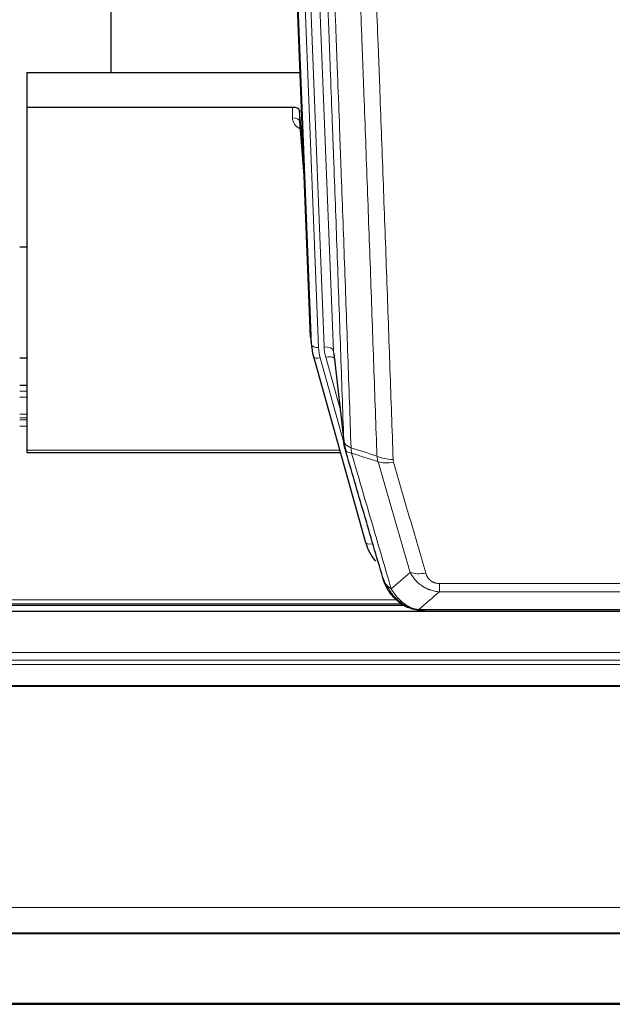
# Model space of a CAD drawing. Header units: inches. Extents: x 0 to 23760, y -13 to 16800.
# Tile 8 of 247: x 2997 to 3249, y 5249 to 5667. Entities that reach past the tile are written whole.
import ezdxf

# ---------------------------------------------------------------- set-up
doc = ezdxf.new("R2010")
doc.units = ezdxf.units.IN
doc.layers.add('1', color=7, linetype='Continuous', true_color=0xffffff)
doc.layers.add('254', color=7, linetype='Continuous', true_color=0xffffff)

msp = doc.modelspace()

# ---------------------------------------------------------------- linework, layer by layer
at = {"layer": '1', "color": 2, "linetype": 'Continuous', "lineweight": 25}
for p, q in [((3035.764, 5871.152), (3035.764, 5644.351)), ((3120.7, 5532.057), (3108.127, 5851.42)), ((3000.104, 5644.344), (3116.279, 5644.344)), ((3000.104, 5644.344), (3000.104, 5629.535)), ((3113.007, 5629.535), (3000.104, 5629.535)), ((3000.104, 5629.535), (3000.104, 5484.066)), ((3116.006, 5628.284), (3115.995, 5623.707)), ((3117.828, 5605.002), (3116.006, 5628.284)), ((3116.002, 5623.528), (3118.209, 5595.329)), ((3000.14, 5570.261), (2997.168, 5570.261)), ((3120.822, 5530.472), (3121.196, 5527.214)), ((3121.858, 5523.847), (3121.877, 5523.751)), ((3121.877, 5523.751), (3144.051, 5444.865)), ((3130.497, 5525.071), (3134.913, 5486.552)), ((3000.149, 5511.515), (2997.176, 5511.515)), ((3000.104, 5484.066), (3000.104, 5483.035)), ((3000.104, 5483.035), (3133.323, 5483.035)), ((2836.181, 5418.279), (3160.103, 5418.279)), ((3162.102, 5417.249), (3162.002, 5417.278)), ((3500.604, 5415.582), (2438.008, 5415.582)), ((3169.044, 5415.773), (3387.165, 5415.773)), ((2125.604, 5279.089), (3500.604, 5279.089)), ((2125.604, 5278.907), (3500.604, 5278.907)), ((2125.604, 5248.779), (3500.604, 5248.779))]:
    msp.add_line(p, q, dxfattribs=at)
at = {"layer": '1', "color": 110, "linetype": 'Continuous', "lineweight": 13}
for p, q in [((3117.341, 5858.138), (3130.407, 5526.244)), ((3113.597, 5853.454), (3126.415, 5527.871)), ((3121.074, 5528.799), (3108.375, 5851.362)), ((3111.31, 5851.63), (3124.068, 5527.579)), ((3112.997, 5625.118), (3113.007, 5629.535)), ((3115.995, 5623.707), (3118.202, 5595.52)), ((3120.7, 5532.057), (3121.074, 5528.799)), ((3130.407, 5526.244), (3134.784, 5488.064)), ((3124.765, 5523.177), (3134.838, 5487.343)), ((3133.138, 5502.032), (3127.112, 5523.47)), ((2997.176, 5511.459), (3000.149, 5511.459)), ((2997.176, 5509.011), (3000.149, 5509.011)), ((2997.176, 5506.533), (3000.149, 5506.533)), ((2997.176, 5499.343), (3000.149, 5499.343)), ((2997.176, 5497.691), (3000.149, 5497.691)), ((2997.176, 5496.906), (3000.149, 5496.906)), ((2997.176, 5494.208), (3000.149, 5494.208)), ((3000.104, 5484.066), (3133.036, 5484.066)), ((3142.214, 5461.103), (3146.939, 5444.291)), ((3175.433, 5423.904), (3175.433, 5427.437)), ((3175.433, 5427.437), (3380.776, 5427.437)), ((3380.776, 5423.904), (3175.433, 5423.904)), ((2836.999, 5418.84), (3159.285, 5418.84)), ((2838.931, 5420.453), (3157.279, 5420.453)), ((3162.002, 5417.278), (3161.933, 5417.435)), ((3166.702, 5416.436), (3389.507, 5416.436)), ((2432.745, 5398.125), (3500.604, 5398.125)), ((2431.219, 5393.039), (3500.604, 5393.039)), ((2431.757, 5394.883), (3500.604, 5394.883)), ((2428.512, 5384.126), (3500.604, 5384.126)), ((2428.383, 5383.681), (3500.604, 5383.681)), ((2125.604, 5289.854), (3500.604, 5289.854)), ((2125.604, 5249.324), (3500.604, 5249.324))]:
    msp.add_line(p, q, dxfattribs=at)
at = {"layer": '1', "color": 2, "linetype": 'Continuous', "lineweight": 25}
for centre, major_axis, ratio, start_param, end_param in [((3113.008, 5628.241), (3, 0), 0.4313147, 0.033781, 1.5709509), ((3147.721, 5532.901), (-27.037, -0.043), 0.8858289, 0.0334668, 0.0997972), ((3148.086, 5529.714), (-27.027, -0.37), 0.8864308, 0.02276, 0.2319114), ((3170.246, 5450.878), (-27.014, -0.465), 0.8900028, 0.2292736, 0.603805)]:
    msp.add_ellipse(centre, major_axis=major_axis, ratio=ratio, start_param=start_param, end_param=end_param, dxfattribs=at)
at = {"layer": '1', "color": 110, "linetype": 'Continuous', "lineweight": 13}
for centre, major_axis, ratio, start_param, end_param in [((3119, 5625.118), (-6.003, -0.046), 0.8757409, 6.2743462, 7.3700502), ((3112.997, 5623.664), (-3, 0.007), 0.4848086, 3.1763596, 4.7135294), ((3124.068, 5528.964), (2.998, 0.118), 0.4614673, 3.175787, 4.6942235), ((3148.086, 5528.329), (-24.033, -0.038), 0.8858289, 0.0334668, 0.2426182), ((3126.415, 5526.024), (3.997, 0.157), 0.4614673, 0.0341943, 1.5526308), ((3150.433, 5528.621), (-24.033, -0.038), 0.8858289, 0.0334668, 0.2426182), ((3124.765, 5524.563), (2.888, 0.812), 0.4480327, 3.1416079, 4.5871119), ((3127.112, 5521.623), (3.851, 1.082), 0.4480327, 0.2500116, 1.4455193), ((3155.737, 5485.714), (-9.994, -0.345), 0.559112, 0.7940626, 1.551472), ((3155.925, 5484.542), (-9.604, -2.788), 0.5442898, 0.6684637, 1.414101), ((3146.939, 5445.676), (2.888, 0.812), 0.4480327, 3.1416079, 4.5871119), ((3169.586, 5437.659), (-9.598, -2.808), 0.562843, 0.6646512, 1.4076092)]:
    msp.add_ellipse(centre, major_axis=major_axis, ratio=ratio, start_param=start_param, end_param=end_param, dxfattribs=at)
for points, knots in [([(3134.784, 5488.064), (3134.339, 5500.911), (3133.433, 5526.762), (3132.026, 5566.006), (3131.056, 5592.48), (3130.501, 5607.459), (3130.44, 5609.125), (3130.316, 5612.458), (3130.13, 5617.462), (3129.693, 5629.161), (3129.315, 5639.229), (3128.997, 5647.643), (3128.933, 5649.327), (3128.805, 5652.697), (3128.613, 5657.754), (3128.163, 5669.578), (3127.773, 5679.751), (3126.987, 5700.146), (3125.924, 5727.473), (3124.283, 5768.868), (3123.158, 5796.732), (3122.588, 5810.732)], [0, 0, 0, 0, 0.125, 0.25, 0.375, 0.375, 0.390625, 0.390625, 0.40625, 0.4375, 0.5, 0.5, 0.515625, 0.515625, 0.53125, 0.5625, 0.625, 0.625, 0.75, 0.875, 1, 1, 1, 1]), ([(3125.644, 5808.952), (3126.215, 5794.899), (3127.343, 5766.928), (3128.988, 5725.377), (3130.055, 5697.945), (3130.843, 5677.472), (3131.234, 5667.261), (3131.686, 5655.393), (3131.878, 5650.316), (3132.006, 5646.933), (3132.07, 5645.243), (3132.389, 5636.797), (3132.769, 5626.69), (3133.206, 5614.947), (3133.393, 5609.924), (3133.517, 5606.578), (3133.579, 5604.906), (3134.135, 5589.87), (3135.108, 5563.295), (3136.519, 5523.901), (3137.427, 5497.952), (3137.873, 5485.055)], [0, 0, 0, 0, 0.125, 0.25, 0.375, 0.375, 0.4375, 0.46875, 0.484375, 0.484375, 0.5, 0.5, 0.5625, 0.59375, 0.609375, 0.609375, 0.625, 0.625, 0.75, 0.875, 1, 1, 1, 1]), ([(3148.87, 5481.487), (3148.432, 5494.184), (3147.54, 5519.729), (3146.618, 5545.576), (3145.915, 5565.074), (3145.679, 5571.593), (3145.203, 5584.667), (3144.962, 5591.223), (3144.236, 5610.947), (3143.744, 5624.167), (3143.12, 5640.781), (3142.994, 5644.108), (3142.743, 5650.77), (3142.364, 5660.775), (3141.981, 5670.817), (3141.209, 5690.95), (3140.166, 5717.924), (3138.556, 5758.776), (3137.454, 5786.272), (3136.896, 5800.084)], [0, 0, 0, 0, 0.125, 0.25, 0.25, 0.3125, 0.3125, 0.375, 0.375, 0.5, 0.5, 0.53125, 0.53125, 0.5625, 0.625, 0.625, 0.75, 0.875, 1, 1, 1, 1]), ([(3143.779, 5799.124), (3144.336, 5785.293), (3145.437, 5757.763), (3147.045, 5716.859), (3148.087, 5689.851), (3148.858, 5669.692), (3149.24, 5659.638), (3149.618, 5649.62), (3149.87, 5642.949), (3149.995, 5639.618), (3150.619, 5622.983), (3151.11, 5609.745), (3151.835, 5589.996), (3152.075, 5583.432), (3152.551, 5570.341), (3152.787, 5563.815), (3153.489, 5544.292), (3154.409, 5518.412), (3155.3, 5492.834), (3155.737, 5480.121)], [0, 0, 0, 0, 0.125, 0.25, 0.375, 0.375, 0.4375, 0.46875, 0.46875, 0.5, 0.5, 0.625, 0.625, 0.6875, 0.6875, 0.75, 0.75, 0.875, 1, 1, 1, 1]), ([(3134.784, 5488.064), (3134.785, 5488.056), (3134.786, 5488.04), (3134.789, 5488.016), (3134.793, 5487.993), (3134.796, 5487.969), (3134.8, 5487.945), (3134.804, 5487.922), (3134.809, 5487.898), (3134.813, 5487.875), (3134.818, 5487.851), (3134.823, 5487.827), (3134.828, 5487.804), (3134.834, 5487.78), (3134.84, 5487.757), (3134.846, 5487.733), (3134.852, 5487.71), (3134.859, 5487.686), (3134.866, 5487.663), (3134.873, 5487.64), (3134.88, 5487.616), (3134.888, 5487.593), (3134.896, 5487.57), (3134.904, 5487.546), (3134.912, 5487.523), (3134.921, 5487.5), (3134.93, 5487.476), (3134.939, 5487.453), (3134.948, 5487.43), (3134.958, 5487.407), (3134.968, 5487.384), (3134.978, 5487.361), (3134.988, 5487.338), (3134.999, 5487.315), (3135.01, 5487.292), (3135.021, 5487.269), (3135.032, 5487.246), (3135.044, 5487.223), (3135.056, 5487.2), (3135.068, 5487.177), (3135.08, 5487.155), (3135.093, 5487.132), (3135.106, 5487.109), (3135.119, 5487.087), (3135.132, 5487.064), (3135.146, 5487.042), (3135.16, 5487.019), (3135.174, 5486.997), (3135.188, 5486.974), (3135.202, 5486.952), (3135.217, 5486.929), (3135.232, 5486.907), (3135.248, 5486.885), (3135.263, 5486.863), (3135.279, 5486.841), (3135.295, 5486.818), (3135.311, 5486.796), (3135.328, 5486.774), (3135.345, 5486.752), (3135.362, 5486.731), (3135.379, 5486.709), (3135.396, 5486.687), (3135.414, 5486.665), (3135.432, 5486.643), (3135.45, 5486.622), (3135.469, 5486.6), (3135.487, 5486.579), (3135.506, 5486.557), (3135.525, 5486.536), (3135.545, 5486.514), (3135.564, 5486.493), (3135.584, 5486.472), (3135.604, 5486.451), (3135.624, 5486.43), (3135.645, 5486.409), (3135.666, 5486.388), (3135.693, 5486.36), (3135.727, 5486.327), (3135.768, 5486.289), (3135.809, 5486.25), (3135.852, 5486.212), (3135.895, 5486.174), (3135.939, 5486.136), (3135.984, 5486.099), (3136.029, 5486.062), (3136.076, 5486.025), (3136.123, 5485.989), (3136.171, 5485.952), (3136.219, 5485.917), (3136.269, 5485.881), (3136.319, 5485.846), (3136.37, 5485.811), (3136.422, 5485.776), (3136.474, 5485.742), (3136.527, 5485.708), (3136.581, 5485.675), (3136.636, 5485.642), (3136.691, 5485.609), (3136.747, 5485.576), (3136.804, 5485.544), (3136.861, 5485.512), (3136.92, 5485.481), (3136.978, 5485.45), (3137.038, 5485.419), (3137.098, 5485.389), (3137.159, 5485.359), (3137.221, 5485.329), (3137.283, 5485.3), (3137.346, 5485.271), (3137.41, 5485.243), (3137.474, 5485.215), (3137.539, 5485.187), (3137.604, 5485.16), (3137.671, 5485.133), (3137.737, 5485.107), (3137.805, 5485.081), (3137.85, 5485.064), (3137.873, 5485.055)], [0, 0, 0, 0, 0.0066687, 0.0133374, 0.0200061, 0.0266746, 0.0333432, 0.0400116, 0.0466801, 0.0533484, 0.0600168, 0.066685, 0.0733532, 0.0800214, 0.0866895, 0.0933575, 0.1000255, 0.1066935, 0.1133614, 0.1200292, 0.126697, 0.1333647, 0.1400324, 0.1467001, 0.1533676, 0.1600352, 0.1667026, 0.1733701, 0.1800374, 0.1867047, 0.193372, 0.2000392, 0.2067064, 0.2133735, 0.2200405, 0.2267075, 0.2333745, 0.2400414, 0.2467082, 0.253375, 0.2600418, 0.2667085, 0.2733751, 0.2800417, 0.2867082, 0.2933747, 0.3000412, 0.3067075, 0.3133739, 0.3200401, 0.3267064, 0.3333725, 0.3400387, 0.3467047, 0.3533708, 0.3600367, 0.3667026, 0.3733685, 0.3800343, 0.3867001, 0.3933658, 0.4000315, 0.4066971, 0.4133626, 0.4200281, 0.4266936, 0.433359, 0.4400243, 0.4466896, 0.4533549, 0.4600201, 0.4666852, 0.4733503, 0.4800154, 0.4866804, 0.4933453, 0.5000102, 0.5125098, 0.5250093, 0.5375088, 0.5500082, 0.5625077, 0.5750071, 0.5875066, 0.600006, 0.6125054, 0.6250049, 0.6375043, 0.6500037, 0.6625032, 0.6750026, 0.6875021, 0.7000016, 0.7125011, 0.7250006, 0.7375001, 0.7499997, 0.7624993, 0.7749989, 0.7874985, 0.7999982, 0.812498, 0.8249977, 0.8374975, 0.8499974, 0.8624973, 0.8749972, 0.8874972, 0.8999973, 0.9124974, 0.9249976, 0.9374978, 0.9499981, 0.9624985, 0.9749989, 0.9874994, 1, 1, 1, 1]), ([(3135.34, 5484.613), (3135.361, 5484.367), (3135.439, 5484.136), (3135.702, 5483.716), (3135.888, 5483.528), (3136.36, 5483.206), (3136.645, 5483.072), (3137.304, 5482.869), (3137.676, 5482.799), (3138.085, 5482.765)], [0, 0, 0, 0, 0.25, 0.25, 0.5, 0.5, 0.75, 0.75, 1, 1, 1, 1]), ([(3138.085, 5482.765), (3138.01, 5483.137), (3137.968, 5483.509), (3137.909, 5484.267), (3137.894, 5484.654), (3137.873, 5485.055)], [0, 0, 0, 0, 0.5, 0.5, 1, 1, 1, 1]), ([(3138.085, 5482.765), (3140.907, 5473.071), (3143.723, 5463.424), (3147.936, 5449.021), (3149.339, 5444.231), (3152.142, 5434.676), (3153.541, 5429.909), (3154.939, 5425.155)], [0, 0, 0, 0, 0.5, 0.5, 0.75, 0.75, 1, 1, 1, 1]), ([(3155.925, 5478.943), (3155.869, 5479.137), (3155.825, 5479.332), (3155.763, 5479.724), (3155.744, 5479.922), (3155.737, 5480.121)], [0, 0, 0, 0, 0.5, 0.5, 1, 1, 1, 1]), ([(3163.006, 5432.117), (3161.871, 5436.003), (3160.734, 5439.897), (3158.459, 5447.699), (3157.32, 5451.608), (3153.901, 5463.358), (3151.617, 5471.221), (3149.329, 5479.114)], [0, 0, 0, 0, 0.25, 0.25, 0.5, 0.5, 1, 1, 1, 1]), ([(3155.925, 5478.943), (3158.21, 5471.038), (3160.492, 5463.163), (3163.907, 5451.395), (3165.044, 5447.479), (3167.317, 5439.664), (3168.452, 5435.765), (3169.586, 5431.872)], [0, 0, 0, 0, 0.5, 0.5, 0.75, 0.75, 1, 1, 1, 1]), ([(3175.433, 5423.904), (3175.098, 5423.927), (3174.765, 5423.96), (3174.102, 5424.048), (3173.774, 5424.101), (3172.798, 5424.293), (3172.16, 5424.462), (3171.457, 5424.699), (3171.38, 5424.726), (3171.224, 5424.781), (3171.147, 5424.809), (3170.915, 5424.896), (3170.762, 5424.956), (3170.308, 5425.144), (3169.713, 5425.414), (3169.14, 5425.721), (3168.719, 5425.966), (3168.51, 5426.093), (3168.305, 5426.224), (3168.169, 5426.313), (3168.101, 5426.358), (3167.495, 5426.767), (3166.987, 5427.163), (3166.268, 5427.802), (3166.036, 5428.023), (3165.697, 5428.365), (3165.586, 5428.481), (3165.368, 5428.717), (3165.26, 5428.836), (3164.733, 5429.442), (3164.345, 5429.948), (3163.63, 5431.002), (3163.303, 5431.55), (3163.006, 5432.117)], [0, 0, 0, 0, 0.0625, 0.0625, 0.125, 0.125, 0.25, 0.25, 0.265625, 0.265625, 0.28125, 0.28125, 0.3125, 0.3125, 0.375, 0.4375, 0.4375, 0.46875, 0.484375, 0.484375, 0.5, 0.5, 0.625, 0.625, 0.6875, 0.6875, 0.71875, 0.71875, 0.75, 0.75, 0.875, 0.875, 1, 1, 1, 1]), ([(3175.433, 5427.437), (3175.25, 5427.437), (3175.068, 5427.443), (3174.704, 5427.469), (3174.524, 5427.489), (3174.169, 5427.543), (3173.994, 5427.577), (3173.647, 5427.659), (3173.476, 5427.707), (3173.265, 5427.777), (3173.223, 5427.792), (3173.139, 5427.822), (3173.015, 5427.868), (3172.893, 5427.918), (3172.655, 5428.023), (3172.347, 5428.176), (3172.06, 5428.355), (3171.886, 5428.474), (3171.852, 5428.498), (3171.784, 5428.548), (3171.75, 5428.573), (3171.65, 5428.649), (3171.586, 5428.701), (3171.396, 5428.86), (3171.277, 5428.97), (3171.05, 5429.198), (3170.943, 5429.316), (3170.74, 5429.559), (3170.645, 5429.684), (3170.532, 5429.845), (3170.509, 5429.877), (3170.465, 5429.942), (3170.444, 5429.975), (3170.38, 5430.073), (3170.339, 5430.139), (3170.22, 5430.338), (3170.147, 5430.473), (3170.01, 5430.745), (3169.946, 5430.883), (3169.77, 5431.3), (3169.67, 5431.584), (3169.586, 5431.872)], [0, 0, 0, 0, 0.0625, 0.0625, 0.125, 0.125, 0.1875, 0.1875, 0.25, 0.25, 0.265625, 0.265625, 0.28125, 0.3125, 0.3125, 0.375, 0.4375, 0.4375, 0.453125, 0.453125, 0.46875, 0.46875, 0.5, 0.5, 0.5625, 0.5625, 0.625, 0.625, 0.6875, 0.6875, 0.703125, 0.703125, 0.71875, 0.71875, 0.75, 0.75, 0.8125, 0.8125, 0.875, 0.875, 1, 1, 1, 1]), ([(3152.021, 5428.07), (3152.178, 5427.785), (3152.358, 5427.509), (3152.762, 5426.98), (3152.987, 5426.727), (3153.232, 5426.485)], [0, 0, 0, 0, 0.5, 0.5, 1, 1, 1, 1]), ([(3156.89, 5421.16), (3156.519, 5421.549), (3156.162, 5421.955), (3154.801, 5423.638), (3153.93, 5425.032), (3153.232, 5426.485)], [0, 0, 0, 0, 0.25, 0.25, 1, 1, 1, 1]), ([(3153.232, 5426.485), (3153.478, 5426.238), (3153.744, 5426.003), (3154.315, 5425.559), (3154.618, 5425.35), (3154.939, 5425.155)], [0, 0, 0, 0, 0.5, 0.5, 1, 1, 1, 1]), ([(3158.114, 5420.948), (3157.816, 5421.264), (3157.525, 5421.592), (3156.398, 5422.942), (3155.632, 5424.04), (3154.939, 5425.155)], [0, 0, 0, 0, 0.25, 0.25, 1, 1, 1, 1]), ([(3155.904, 5421.645), (3155.935, 5421.619), (3155.967, 5421.592), (3156.102, 5421.491), (3156.215, 5421.421), (3156.464, 5421.299), (3156.601, 5421.247), (3156.792, 5421.187), (3156.841, 5421.173), (3156.89, 5421.16)], [0, 0, 0, 0, 0.125, 0.125, 0.5, 0.5, 0.875, 0.875, 1, 1, 1, 1]), ([(3156.89, 5421.16), (3156.989, 5421.134), (3157.09, 5421.111), (3157.347, 5421.06), (3157.504, 5421.037), (3157.815, 5420.993), (3157.968, 5420.972), (3158.114, 5420.948)], [0, 0, 0, 0, 0.25, 0.25, 0.625, 0.625, 1, 1, 1, 1]), ([(3162.084, 5417.829), (3161.903, 5417.926), (3161.725, 5418.028), (3161.018, 5418.453), (3160.503, 5418.811), (3159.509, 5419.597), (3159.03, 5420.026), (3158.415, 5420.634), (3158.264, 5420.79), (3158.114, 5420.948)], [0, 0, 0, 0, 0.125, 0.125, 0.5, 0.5, 0.875, 0.875, 1, 1, 1, 1]), ([(3161.933, 5417.435), (3161.932, 5417.465), (3161.933, 5417.497), (3161.947, 5417.583), (3161.963, 5417.638), (3162.011, 5417.742), (3162.043, 5417.791), (3162.084, 5417.829)], [0, 0, 0, 0, 0.25, 0.25, 0.625, 0.625, 1, 1, 1, 1]), ([(3166.702, 5416.436), (3165.481, 5416.538), (3164.305, 5416.832), (3162.811, 5417.458), (3162.444, 5417.634), (3162.084, 5417.829)], [0, 0, 0, 0, 0.75, 0.75, 1, 1, 1, 1]), ([(3167.572, 5415.915), (3167.454, 5415.942), (3167.344, 5415.973), (3167.095, 5416.06), (3166.97, 5416.121), (3166.784, 5416.263), (3166.723, 5416.344), (3166.702, 5416.436)], [0, 0, 0, 0, 0.25, 0.25, 0.625, 0.625, 1, 1, 1, 1])]:
    msp.add_open_spline(points, degree=3, knots=knots, dxfattribs=at)
at = {"layer": '1', "color": 2, "linetype": 'Continuous', "lineweight": 25}
for points, knots in [([(3135.34, 5484.613), (3135.335, 5484.63), (3135.325, 5484.665), (3135.31, 5484.717), (3135.294, 5484.771), (3135.279, 5484.825), (3135.264, 5484.881), (3135.248, 5484.938), (3135.233, 5484.996), (3135.218, 5485.055), (3135.202, 5485.115), (3135.187, 5485.176), (3135.171, 5485.239), (3135.156, 5485.302), (3135.141, 5485.367), (3135.126, 5485.433), (3135.111, 5485.5), (3135.096, 5485.568), (3135.081, 5485.638), (3135.066, 5485.708), (3135.051, 5485.78), (3135.037, 5485.853), (3135.023, 5485.926), (3135.009, 5486.002), (3134.995, 5486.078), (3134.981, 5486.155), (3134.968, 5486.234), (3134.947, 5486.36), (3134.921, 5486.53), (3134.893, 5486.736), (3134.869, 5486.929), (3134.85, 5487.106), (3134.834, 5487.268), (3134.821, 5487.415), (3134.811, 5487.548), (3134.803, 5487.665), (3134.797, 5487.767), (3134.793, 5487.853), (3134.789, 5487.925), (3134.787, 5487.981), (3134.785, 5488.022), (3134.784, 5488.048), (3134.784, 5488.06), (3134.784, 5488.064)], [0, 0, 0, 0, 0.0155037, 0.0313049, 0.0474035, 0.0637997, 0.0804935, 0.097485, 0.1147743, 0.1323613, 0.1502462, 0.1684289, 0.1869096, 0.2056883, 0.224765, 0.2441397, 0.2638126, 0.2837835, 0.3040527, 0.32462, 0.3454856, 0.3666494, 0.3881116, 0.409872, 0.4319308, 0.454288, 0.4769435, 0.4998975, 0.5635611, 0.6228928, 0.6778927, 0.7285606, 0.7748966, 0.8169007, 0.8545729, 0.8879131, 0.9169214, 0.9415977, 0.9619421, 0.9779545, 0.989635, 0.9969835, 1, 1, 1, 1]), ([(3151.382, 5429.844), (3150.052, 5434.366), (3148.719, 5438.899), (3146.052, 5447.986), (3144.716, 5452.54), (3140.705, 5466.232), (3138.026, 5475.402), (3135.34, 5484.613)], [0, 0, 0, 0, 0.25, 0.25, 0.5, 0.5, 1, 1, 1, 1]), ([(3151.382, 5429.844), (3151.44, 5429.534), (3151.522, 5429.229), (3151.735, 5428.637), (3151.866, 5428.348), (3152.021, 5428.07)], [0, 0, 0, 0, 0.5, 0.5, 1, 1, 1, 1]), ([(3155.414, 5422.347), (3155.403, 5422.36), (3155.379, 5422.386), (3155.344, 5422.426), (3155.309, 5422.467), (3155.273, 5422.508), (3155.237, 5422.55), (3155.2, 5422.593), (3155.163, 5422.637), (3155.126, 5422.681), (3155.088, 5422.726), (3155.05, 5422.771), (3155.012, 5422.818), (3154.973, 5422.865), (3154.934, 5422.913), (3154.894, 5422.961), (3154.855, 5423.011), (3154.815, 5423.061), (3154.774, 5423.111), (3154.733, 5423.163), (3154.692, 5423.215), (3154.651, 5423.268), (3154.609, 5423.322), (3154.568, 5423.377), (3154.525, 5423.432), (3154.483, 5423.489), (3154.44, 5423.546), (3154.397, 5423.604), (3154.354, 5423.662), (3154.311, 5423.722), (3154.267, 5423.782), (3154.223, 5423.843), (3154.179, 5423.905), (3154.135, 5423.967), (3154.09, 5424.031), (3154.046, 5424.095), (3154.001, 5424.16), (3153.956, 5424.226), (3153.911, 5424.293), (3153.866, 5424.361), (3153.82, 5424.429), (3153.775, 5424.498), (3153.729, 5424.569), (3153.683, 5424.64), (3153.637, 5424.712), (3153.591, 5424.784), (3153.545, 5424.858), (3153.499, 5424.932), (3153.453, 5425.008), (3153.407, 5425.084), (3153.361, 5425.161), (3153.315, 5425.239), (3153.268, 5425.318), (3153.222, 5425.398), (3153.176, 5425.479), (3153.13, 5425.561), (3153.084, 5425.643), (3153.037, 5425.727), (3152.991, 5425.811), (3152.945, 5425.897), (3152.899, 5425.983), (3152.854, 5426.07), (3152.808, 5426.158), (3152.762, 5426.247), (3152.717, 5426.337), (3152.672, 5426.428), (3152.626, 5426.52), (3152.581, 5426.613), (3152.537, 5426.706), (3152.492, 5426.801), (3152.448, 5426.897), (3152.404, 5426.993), (3152.36, 5427.091), (3152.316, 5427.189), (3152.273, 5427.289), (3152.229, 5427.389), (3152.187, 5427.491), (3152.144, 5427.593), (3152.102, 5427.696), (3152.06, 5427.801), (3152.019, 5427.906), (3151.977, 5428.012), (3151.937, 5428.119), (3151.896, 5428.227), (3151.856, 5428.337), (3151.817, 5428.447), (3151.778, 5428.558), (3151.739, 5428.67), (3151.701, 5428.783), (3151.663, 5428.897), (3151.626, 5429.012), (3151.59, 5429.128), (3151.554, 5429.245), (3151.518, 5429.363), (3151.483, 5429.482), (3151.449, 5429.601), (3151.415, 5429.722), (3151.393, 5429.803), (3151.382, 5429.844)], [0, 0, 0, 0, 0.0060657, 0.012223, 0.0184718, 0.0248123, 0.0312443, 0.0377679, 0.0443831, 0.0510899, 0.0578883, 0.0647782, 0.0717598, 0.0788329, 0.0859977, 0.093254, 0.1006019, 0.1080414, 0.1155725, 0.1231952, 0.1309095, 0.1387154, 0.1466129, 0.1546019, 0.1626826, 0.1708549, 0.1791188, 0.1874742, 0.1959213, 0.20446, 0.2130903, 0.2218121, 0.2306256, 0.2395307, 0.2485274, 0.2576156, 0.2667955, 0.276067, 0.2854301, 0.2948848, 0.3044311, 0.314069, 0.3237985, 0.3336196, 0.3435324, 0.3535367, 0.3636326, 0.3738202, 0.3840993, 0.3944701, 0.4049324, 0.4154864, 0.426132, 0.4368691, 0.4476979, 0.4586183, 0.4696303, 0.480734, 0.4919292, 0.503216, 0.5145945, 0.5260645, 0.5376262, 0.5492795, 0.5610244, 0.5728609, 0.584789, 0.5968087, 0.60892, 0.621123, 0.6334175, 0.6458037, 0.6582815, 0.6708509, 0.6835119, 0.6962645, 0.7091087, 0.7220445, 0.735072, 0.748191, 0.7614017, 0.774704, 0.7880979, 0.8015834, 0.8151605, 0.8288293, 0.8425896, 0.8564416, 0.8703852, 0.8844204, 0.8985472, 0.9127656, 0.9270756, 0.9414773, 0.9559705, 0.9705554, 0.9852319, 1, 1, 1, 1]), ([(3155.904, 5421.645), (3155.469, 5422.114), (3155.059, 5422.605), (3153.53, 5424.641), (3152.634, 5426.33), (3152.021, 5428.07)], [0, 0, 0, 0, 0.25, 0.25, 1, 1, 1, 1]), ([(3155.474, 5422.212), (3155.496, 5422.168), (3155.519, 5422.124), (3155.598, 5421.989), (3155.66, 5421.898), (3155.786, 5421.754), (3155.843, 5421.699), (3155.904, 5421.645)], [0, 0, 0, 0, 0.2280377, 0.2280377, 0.6912151, 0.6912151, 1, 1, 1, 1]), ([(3158.415, 5419.387), (3157.769, 5419.87), (3157.153, 5420.395), (3156.345, 5421.181), (3156.122, 5421.411), (3155.904, 5421.645)], [0, 0, 0, 0, 0.7159091, 0.7159091, 1, 1, 1, 1]), ([(3161.933, 5417.435), (3161.705, 5417.546), (3161.477, 5417.664), (3160.576, 5418.157), (3159.917, 5418.578), (3158.647, 5419.516), (3158.037, 5420.032), (3157.265, 5420.775), (3157.076, 5420.966), (3156.89, 5421.16)], [0, 0, 0, 0, 0.125, 0.125, 0.5, 0.5, 0.875, 0.875, 1, 1, 1, 1]), ([(3167.572, 5415.915), (3166.162, 5416.004), (3164.725, 5416.311), (3162.855, 5417.012), (3162.391, 5417.212), (3161.933, 5417.435)], [0, 0, 0, 0, 0.75, 0.75, 1, 1, 1, 1]), ([(3164.1, 5416.52), (3164.02, 5416.544), (3163.941, 5416.568), (3163.268, 5416.78), (3162.68, 5416.999), (3162.102, 5417.249)], [0, 0, 0, 0, 0.1180686, 0.1180686, 1, 1, 1, 1]), ([(3169.244, 5415.775), (3169.17, 5415.774), (3169.096, 5415.773), (3168.8, 5415.774), (3168.578, 5415.783), (3168.151, 5415.818), (3167.945, 5415.844), (3167.693, 5415.89), (3167.632, 5415.902), (3167.572, 5415.915)], [0, 0, 0, 0, 0.125, 0.125, 0.5, 0.5, 0.875, 0.875, 1, 1, 1, 1])]:
    msp.add_open_spline(points, degree=3, knots=knots, dxfattribs=at)
for points, degree in [([(3134.907, 5486.633), (3135.657, 5483.802)], 1), ([(3158.491, 5419.331), (3160.137, 5418.111), (3162.004, 5417.276)], 2), ([(3169.244, 5415.775), (3168.627, 5415.772), (3168.004, 5415.802), (3167.378, 5415.866)], 3)]:
    msp.add_open_spline(points, degree=degree, dxfattribs=at)
at = {"layer": '1', "color": 110, "linetype": 'Continuous', "lineweight": 13}
for points in [[(3137.873, 5485.055), (3141.538, 5483.868), (3145.204, 5482.678), (3148.87, 5481.487)], [(3149.329, 5479.114), (3145.58, 5480.333), (3141.832, 5481.55), (3138.085, 5482.765)], [(3149.329, 5479.114), (3149.216, 5479.498), (3149.028, 5480.277), (3148.91, 5481.08), (3148.87, 5481.487)], [(3154.939, 5425.155), (3157.613, 5427.478), (3160.302, 5429.798), (3163.006, 5432.117)], [(3175.433, 5423.904), (3172.505, 5421.417), (3169.595, 5418.928), (3166.702, 5416.436)]]:
    msp.add_open_spline(points, degree=3, dxfattribs=at)
at = {"layer": '254', "color": 2, "linetype": 'Continuous', "lineweight": 25}
msp.add_line((3000.114, 5523.075), (2997.106, 5523.075), dxfattribs=at)

doc.saveas('drawing.dxf')
